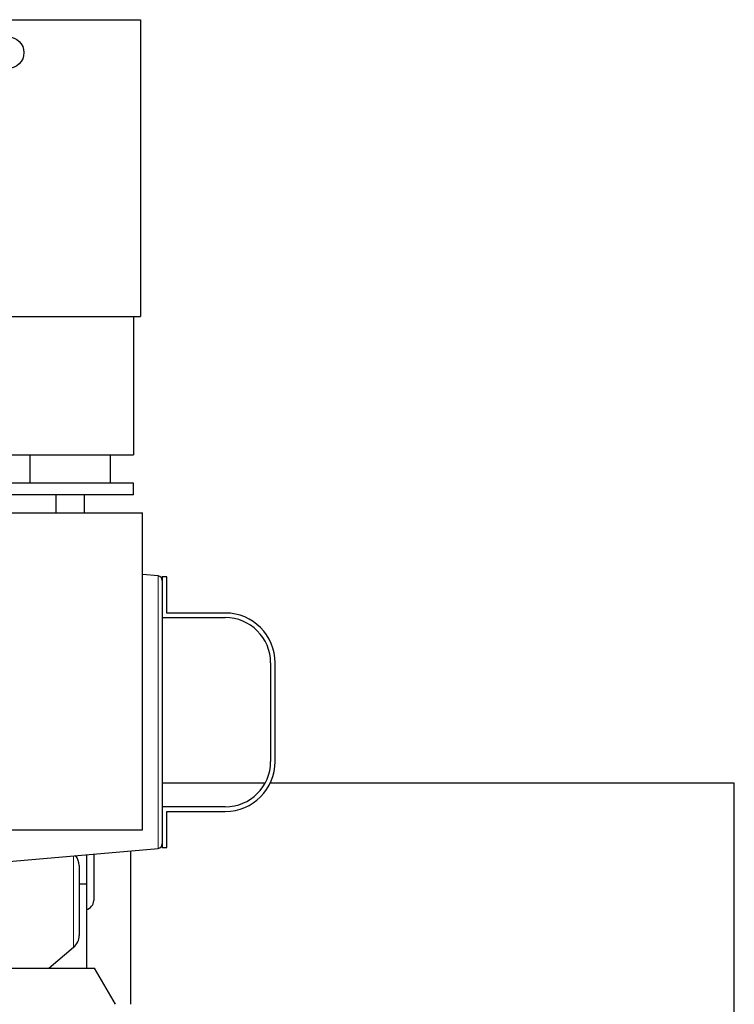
# Model space of a CAD drawing. Header units: inches. Extents: x 0 to 29700, y -16 to 21000.
# Tile 128 of 256: x 7372 to 8160, y 16036 to 17123. Entities that reach past the tile are written whole.
import ezdxf

# ---------------------------------------------------------------- set-up
doc = ezdxf.new("R2010")
doc.units = ezdxf.units.IN
doc.layers.add('1', color=7, linetype='Continuous', true_color=0xffffff)
doc.layers.add('254', color=7, linetype='Continuous', true_color=0xffffff)

msp = doc.modelspace()

# ---------------------------------------------------------------- linework, layer by layer
at = {"layer": '1', "color": 2, "linetype": 'Continuous', "lineweight": 25}
for p, q in [((7349.751, 17123.292), (7504.751, 17123.292)), ((7504.751, 17123.292), (7504.751, 16795.692)), ((7349.751, 16795.692), (7504.751, 16795.692)), ((7497.251, 16795.692), (7497.251, 16642.692)), ((7357.251, 16642.692), (7497.251, 16642.692)), ((7382.751, 16642.692), (7382.751, 16611.692)), ((7471.751, 16611.692), (7471.751, 16642.692)), ((7427.251, 16611.692), (7357.251, 16611.692)), ((7497.251, 16611.692), (7427.251, 16611.692)), ((7497.251, 16598.692), (7497.251, 16611.692)), ((7427.251, 16598.692), (7357.251, 16598.692)), ((7411.351, 16598.692), (7411.351, 16578.692)), ((7497.251, 16598.692), (7427.251, 16598.692)), ((7443.151, 16578.692), (7443.151, 16598.692)), ((7347.251, 16578.692), (7507.251, 16578.692)), ((7507.251, 16228.692), (7507.251, 16578.692)), ((7524.386, 16509.091), (7507.247, 16510.59)), ((7528.951, 16508.192), (7528.951, 16501.945)), ((7533.951, 16508.192), (7528.951, 16508.192)), ((7533.951, 16468.192), (7533.951, 16508.192)), ((7528.951, 16501.945), (7528.951, 16215.438)), ((7528.951, 16463.192), (7598.49, 16463.192)), ((7598.49, 16468.192), (7533.951, 16468.192)), ((7648.49, 16413.192), (7648.49, 16304.192)), ((7653.49, 16304.192), (7653.49, 16413.192)), ((7598.49, 16254.192), (7528.951, 16254.192)), ((7533.951, 16209.192), (7533.951, 16249.192)), ((7533.951, 16249.192), (7598.49, 16249.192)), ((7347.251, 16228.692), (7507.251, 16228.692)), ((7528.951, 16215.438), (7528.951, 16209.192)), ((7528.951, 16209.192), (7533.951, 16209.192)), ((7302.251, 16188.858), (7524.386, 16208.292)), ((7445.251, 16201.369), (7445.251, 16168.792)), ((7453.251, 16202.071), (7453.251, 16150.692)), ((7437.251, 16189.271), (7437.251, 16112.312)), ((7445.251, 16168.792), (7437.25, 16168.792)), ((7445.251, 16168.792), (7445.251, 16076.192)), ((7403.762, 16076.191), (7431.107, 16099.136)), ((7310.345, 16076.192), (7454.157, 16076.192)), ((7477.251, 16036.192), (7454.157, 16076.192))]:
    msp.add_line(p, q, dxfattribs=at)
at = {"layer": '1', "color": 110, "linetype": 'Continuous', "lineweight": 13}
for p, q in [((7524.386, 16509.091), (7524.386, 16358.692)), ((7524.386, 16358.692), (7524.386, 16208.292)), ((7431.107, 16200.131), (7431.107, 16099.136))]:
    msp.add_line(p, q, dxfattribs=at)
at = {"layer": '1', "color": 2, "linetype": 'Continuous', "lineweight": 25}
msp.add_circle((7358.751, 17086.932), 17.5, dxfattribs=at)
for centre, radius, start, end in [((7523.951, 16504.11), 5, 0, 85), ((7598.49, 16413.192), 55, 360, 90), ((7598.49, 16413.192), 50, 0, 90), ((7598.49, 16304.192), 50, 270, 0), ((7598.49, 16304.192), 55, 270, 0), ((7523.951, 16213.273), 5, 275, 0), ((7420.051, 16189.271), 17.2, 0, 39.958594), ((7443.251, 16150.692), 10, 281.538281, 0), ((7420.051, 16112.312), 17.2, 310, 0)]:
    msp.add_arc(centre, radius, start, end, dxfattribs=at)
at = {"layer": '254', "color": 2, "linetype": 'Continuous', "lineweight": 25}
for p, q in [((7642.446, 16280.361), (7528.956, 16280.361)), ((8160.251, 16280.361), (7648.065, 16280.361)), ((8160.251, 15892.361), (8160.251, 16280.361)), ((7494.251, 16036.194), (7494.251, 16205.653))]:
    msp.add_line(p, q, dxfattribs=at)

doc.saveas('drawing.dxf')
